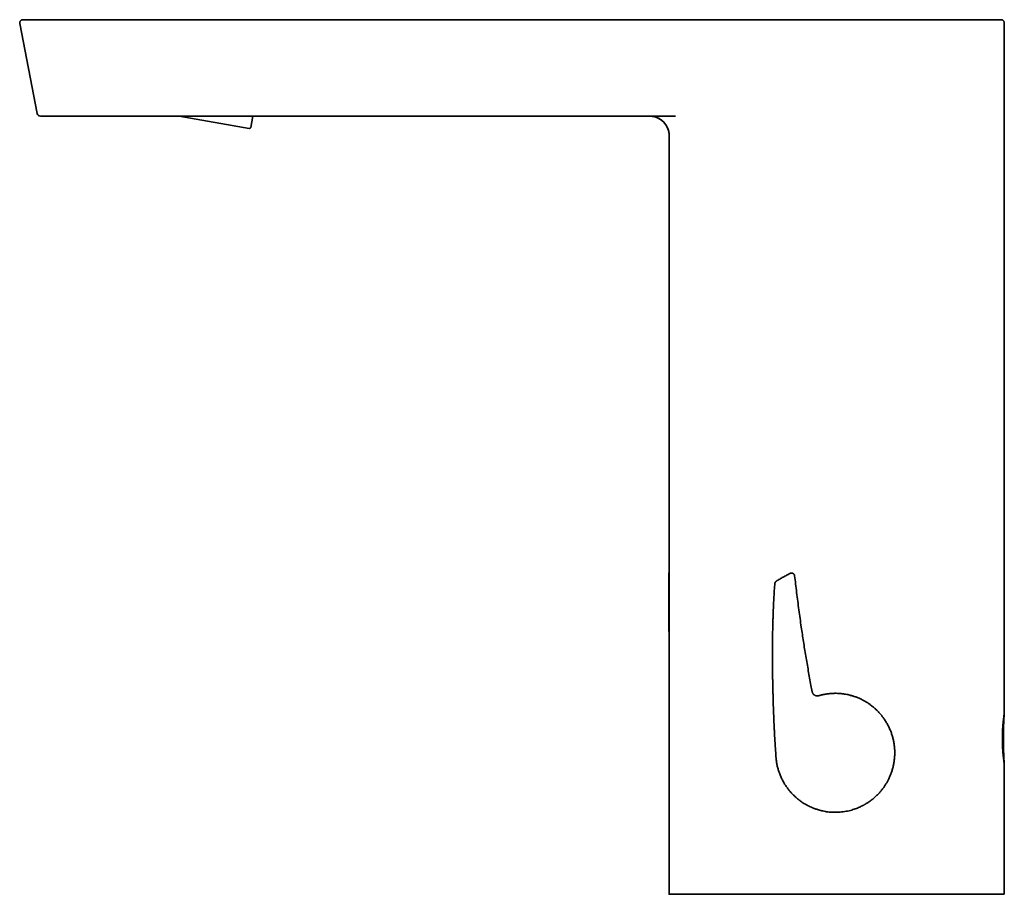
# Model space of a CAD drawing. Header units: millimetres. Extents: x 8 to 575, y 12 to 422.
# Tile 1 of 6: x 29 to 182, y 286 to 422. Entities that reach past the tile are written whole.
import ezdxf

# ---------------------------------------------------------------- set-up
doc = ezdxf.new("R2010")
doc.units = ezdxf.units.MM

msp = doc.modelspace()

# ---------------------------------------------------------------- linework, layer by layer
at = {"color": 7, "linetype": 'Continuous', "lineweight": 35}
for p, q in [((29.82, 421.69), (29.8, 421.69)), ((38.94, 421.69), (158.3, 421.69)), ((158.3, 421.69), (158.3, 421.69)), ((158.3, 421.69), (158.3, 421.69)), ((171.38, 421.69), (171.36, 421.69)), ((182.02, 421.69), (182, 421.69)), ((29.33, 421.09), (32.05, 407.09)), ((182.5, 313.89), (182.5, 421.19)), ((41.67, 406.69), (131.34, 406.69)), ((65.03, 404.77), (54.14, 406.69)), ((65.26, 404.93), (65.57, 406.69)), ((130.35, 403.69), (130.35, 285.69)), ((130.35, 317.36), (130.32, 335.67)), ((130.32, 335.63), (130.32, 335.67)), ((130.35, 335.65), (130.32, 335.67)), ((149.88, 335.19), (149.88, 335.19)), ((146.96, 307.4), (146.96, 307.38)), ((146.96, 307.4), (146.96, 307.4)), ((146.96, 307.39), (146.96, 307.39)), ((182.5, 285.69), (182.5, 305.89)), ((141.85, 285.69), (156.43, 285.69))]:
    msp.add_line(p, q, dxfattribs=at)
for centre, radius, start, end in [((32.54, 407.19), 0.5, 191, 270), ((127.35, 403.69), 3, 0, 89.6383), ((65.07, 404.96), 0.2, 260, 350)]:
    msp.add_arc(centre, radius, start, end, dxfattribs=at)
for points, knots in [([(29.8, 421.69), (29.8, 421.69), (29.79, 421.69), (29.78, 421.69), (29.77, 421.69), (29.76, 421.68), (29.75, 421.68), (29.74, 421.68), (29.72, 421.68), (29.72, 421.68), (29.71, 421.67), (29.7, 421.67), (29.69, 421.67), (29.67, 421.67), (29.66, 421.66), (29.64, 421.66), (29.62, 421.65), (29.6, 421.64), (29.57, 421.62), (29.53, 421.6), (29.5, 421.57), (29.46, 421.53), (29.43, 421.5), (29.41, 421.47), (29.39, 421.45), (29.38, 421.42), (29.36, 421.38), (29.35, 421.34), (29.33, 421.31), (29.33, 421.27), (29.32, 421.23), (29.32, 421.18), (29.32, 421.14), (29.33, 421.11), (29.33, 421.09)], [0, 0, 0, 0, 0.069259, 0.131993, 0.188216, 0.237958, 0.281261, 0.3182, 0.341803, 0.361983, 0.378883, 0.392753, 0.404044, 0.413592, 0.422977, 0.43619, 0.454296, 0.477446, 0.505797, 0.536625, 0.577492, 0.617885, 0.657587, 0.681, 0.705018, 0.73229, 0.762853, 0.796521, 0.82677, 0.858812, 0.892425, 0.927353, 0.963312, 1, 1, 1, 1]), ([(29.82, 421.69), (29.82, 421.69), (29.82, 421.69), (29.82, 421.69), (29.82, 421.69), (29.82, 421.69), (29.82, 421.69), (29.82, 421.69), (29.82, 421.69), (29.83, 421.69), (29.83, 421.69), (29.83, 421.69), (29.83, 421.69), (29.83, 421.69), (29.83, 421.69), (29.83, 421.69), (29.84, 421.69), (29.84, 421.69), (29.85, 421.69), (29.86, 421.69), (29.87, 421.69), (29.88, 421.69), (29.9, 421.69), (29.92, 421.69), (29.94, 421.69), (29.97, 421.69), (30, 421.69), (30.03, 421.69), (30.06, 421.69), (30.09, 421.69), (30.12, 421.69), (30.15, 421.69), (30.18, 421.69), (30.22, 421.69), (30.28, 421.69), (30.36, 421.69), (30.45, 421.69), (30.54, 421.69), (30.63, 421.69), (30.74, 421.69), (30.85, 421.69), (30.96, 421.69), (31.07, 421.69), (31.18, 421.69), (31.3, 421.69), (31.42, 421.69), (31.55, 421.69), (31.68, 421.69), (31.82, 421.69), (31.96, 421.69), (32.11, 421.69), (32.27, 421.69), (32.44, 421.69), (32.61, 421.69), (32.79, 421.69), (32.98, 421.69), (33.17, 421.69), (33.36, 421.69), (33.55, 421.69), (33.73, 421.69), (33.92, 421.69), (34.1, 421.69), (34.29, 421.69), (34.46, 421.69), (34.59, 421.69), (34.7, 421.69), (34.82, 421.69), (34.93, 421.69), (35.04, 421.69), (35.16, 421.69), (35.3, 421.69), (35.46, 421.69), (35.64, 421.69), (35.83, 421.69), (36.02, 421.69), (36.21, 421.69), (36.38, 421.69), (36.52, 421.69), (36.65, 421.69), (36.78, 421.69), (36.91, 421.69), (37.05, 421.69), (37.17, 421.69), (37.31, 421.69), (37.46, 421.69), (37.63, 421.69), (37.76, 421.69), (37.85, 421.69), (37.89, 421.69), (37.93, 421.69), (37.97, 421.69), (38.01, 421.69), (38.05, 421.69), (38.11, 421.69), (38.2, 421.69), (38.3, 421.69), (38.42, 421.69), (38.54, 421.69), (38.67, 421.69), (38.8, 421.69), (38.89, 421.69), (38.94, 421.69)], [0, 0, 0, 0, 0.0103975, 0.0202658, 0.0296051, 0.0384153, 0.0466967, 0.0515348, 0.0561724, 0.0573538, 0.0585215, 0.0596755, 0.0608156, 0.0619421, 0.0632793, 0.0714866, 0.0795187, 0.0901064, 0.100375, 0.1103255, 0.119959, 0.1300031, 0.1406664, 0.1532028, 0.1654601, 0.1774429, 0.1892755, 0.2016756, 0.2097702, 0.2178473, 0.2259087, 0.233956, 0.241991, 0.2500153, 0.266073, 0.2820018, 0.2978163, 0.3135313, 0.3291618, 0.3447231, 0.3602308, 0.3757006, 0.3895425, 0.403378, 0.4172186, 0.4310757, 0.4449608, 0.458636, 0.4723597, 0.4861424, 0.4999944, 0.5155446, 0.5310347, 0.5464796, 0.5618944, 0.5772942, 0.5926942, 0.6081097, 0.6235557, 0.6374338, 0.6513592, 0.6653425, 0.6793944, 0.6935251, 0.7014941, 0.7094929, 0.7175233, 0.7255869, 0.7336856, 0.7418209, 0.7499946, 0.7629812, 0.7760067, 0.7890778, 0.8022013, 0.8151868, 0.8276845, 0.8362872, 0.8450412, 0.8539479, 0.8630086, 0.8722245, 0.880653, 0.8889076, 0.9000461, 0.9115851, 0.9235259, 0.9262069, 0.9289074, 0.9316274, 0.934367, 0.9371261, 0.9392562, 0.9441904, 0.9493592, 0.9567251, 0.9645206, 0.9727458, 0.9814007, 0.9904854, 1, 1, 1, 1]), ([(165.02, 421.69), (165, 421.69), (164.95, 421.69), (164.85, 421.69), (164.74, 421.69), (164.61, 421.69), (164.47, 421.69), (164.32, 421.69), (164.15, 421.69), (163.97, 421.69), (163.8, 421.69), (163.62, 421.69), (163.43, 421.69), (163.25, 421.69), (163.05, 421.69), (162.85, 421.69), (162.65, 421.69), (162.43, 421.69), (162.21, 421.69), (161.98, 421.69), (161.75, 421.69), (161.51, 421.69), (161.26, 421.69), (161, 421.69), (160.74, 421.69), (160.47, 421.69), (160.2, 421.69), (159.94, 421.69), (159.68, 421.69), (159.41, 421.69), (159.14, 421.69), (158.87, 421.69), (158.58, 421.69), (158.39, 421.69), (158.3, 421.69)], [0, 0, 0, 0, 0.007561, 0.024741, 0.042798, 0.061734, 0.081547, 0.106026, 0.131724, 0.158642, 0.18678, 0.212934, 0.24006, 0.268158, 0.297228, 0.32727, 0.358285, 0.390271, 0.423228, 0.457157, 0.492057, 0.527929, 0.564771, 0.602583, 0.641366, 0.681119, 0.721842, 0.759235, 0.79741, 0.836366, 0.876103, 0.916621, 0.95792, 1, 1, 1, 1]), ([(165.02, 421.69), (165.01, 421.69), (164.88, 421.69), (164.62, 421.69), (164.24, 421.69), (163.87, 421.69), (163.5, 421.69), (163.12, 421.69), (162.75, 421.69), (162.37, 421.69), (161.99, 421.69), (161.61, 421.69), (161.23, 421.69), (160.85, 421.69), (160.47, 421.69), (160.07, 421.69), (159.64, 421.69), (159.2, 421.69), (158.75, 421.69), (158.45, 421.69), (158.3, 421.69)], [0, 0, 0, 0, 0.000904, 0.062062, 0.118149, 0.174276, 0.230457, 0.286707, 0.343157, 0.399668, 0.456048, 0.512314, 0.568479, 0.624559, 0.680567, 0.73652, 0.802414, 0.868275, 0.934129, 1, 1, 1, 1]), ([(165.02, 421.69), (165.12, 421.69), (165.34, 421.69), (165.67, 421.69), (166.02, 421.69), (166.36, 421.69), (166.7, 421.69), (167.03, 421.69), (167.38, 421.69), (167.75, 421.69), (168.14, 421.69), (168.51, 421.69), (168.89, 421.69), (169.26, 421.69), (169.63, 421.69), (169.98, 421.69), (170.32, 421.69), (170.65, 421.69), (170.97, 421.69), (171.29, 421.69), (171.61, 421.69), (171.93, 421.69), (172.24, 421.69), (172.54, 421.69), (172.84, 421.69), (173.14, 421.69), (173.44, 421.69), (173.73, 421.69), (174, 421.69), (174.27, 421.69), (174.54, 421.69), (174.8, 421.69), (175.07, 421.69), (175.35, 421.69), (175.64, 421.69), (175.92, 421.69), (176.2, 421.69), (176.47, 421.69), (176.73, 421.69), (176.98, 421.69), (177.22, 421.69), (177.45, 421.69), (177.67, 421.69), (177.89, 421.69), (178.1, 421.69), (178.31, 421.69), (178.51, 421.69), (178.71, 421.69), (178.9, 421.69), (179.09, 421.69), (179.27, 421.69), (179.44, 421.69), (179.6, 421.69), (179.76, 421.69), (179.91, 421.69), (180.05, 421.69), (180.2, 421.69), (180.35, 421.69), (180.5, 421.69), (180.64, 421.69), (180.78, 421.69), (180.91, 421.69), (181.03, 421.69), (181.14, 421.69), (181.24, 421.69), (181.33, 421.69), (181.42, 421.69), (181.5, 421.69), (181.58, 421.69), (181.65, 421.69), (181.71, 421.69), (181.77, 421.69), (181.82, 421.69), (181.86, 421.69), (181.9, 421.69), (181.93, 421.69), (181.96, 421.69), (181.98, 421.69), (182, 421.69), (182, 421.69), (182, 421.69)], [0, 0, 0, 0, 0.010104, 0.022655, 0.034493, 0.046338, 0.058192, 0.07006, 0.081942, 0.09573, 0.109489, 0.123224, 0.13694, 0.150639, 0.164328, 0.17801, 0.19055, 0.20309, 0.215636, 0.228189, 0.240746, 0.253292, 0.265831, 0.278366, 0.290902, 0.303441, 0.315987, 0.328543, 0.340393, 0.352258, 0.36414, 0.376041, 0.387965, 0.401738, 0.415486, 0.429213, 0.442922, 0.456619, 0.470307, 0.483991, 0.496534, 0.50908, 0.521632, 0.534194, 0.546769, 0.559338, 0.571896, 0.584445, 0.59699, 0.609532, 0.622076, 0.634625, 0.646465, 0.658315, 0.670177, 0.682056, 0.693953, 0.707685, 0.721401, 0.735105, 0.7488, 0.762492, 0.776184, 0.78988, 0.802443, 0.815016, 0.827604, 0.840208, 0.852852, 0.865504, 0.878128, 0.890727, 0.903306, 0.915867, 0.928414, 0.94095, 0.955714, 0.970474, 0.985234, 1, 1, 1, 1]), ([(182.5, 421.19), (182.5, 421.21), (182.5, 421.24), (182.49, 421.29), (182.47, 421.34), (182.46, 421.38), (182.44, 421.42), (182.42, 421.45), (182.4, 421.48), (182.38, 421.52), (182.34, 421.55), (182.31, 421.58), (182.27, 421.6), (182.25, 421.62), (182.22, 421.63), (182.2, 421.65), (182.17, 421.66), (182.16, 421.66), (182.14, 421.67), (182.13, 421.67), (182.12, 421.67), (182.11, 421.67), (182.1, 421.68), (182.09, 421.68), (182.08, 421.68), (182.07, 421.68), (182.06, 421.68), (182.04, 421.69), (182.03, 421.69), (182.02, 421.69), (182.02, 421.69)], [0, 0, 0, 0, 0.055146, 0.108192, 0.158518, 0.205589, 0.248962, 0.288298, 0.323344, 0.353929, 0.411181, 0.47031, 0.500464, 0.530924, 0.561628, 0.590057, 0.616603, 0.637685, 0.6505, 0.660226, 0.670856, 0.683316, 0.698518, 0.716967, 0.747081, 0.783826, 0.827398, 0.877909, 0.935429, 1, 1, 1, 1]), ([(32.51, 406.69), (32.51, 406.69), (32.52, 406.69), (32.52, 406.69), (32.52, 406.69)], [0, 0, 0, 0, 0.244418, 1, 1, 1, 1]), ([(32.54, 406.69), (32.54, 406.69), (32.54, 406.69), (32.54, 406.69), (32.54, 406.69), (32.54, 406.69), (32.55, 406.69), (32.55, 406.69), (32.55, 406.69), (32.55, 406.69), (32.55, 406.69), (32.55, 406.69), (32.55, 406.69), (32.55, 406.69), (32.56, 406.69), (32.56, 406.69), (32.57, 406.69), (32.57, 406.69), (32.58, 406.69), (32.59, 406.69), (32.6, 406.69), (32.61, 406.69), (32.63, 406.69), (32.65, 406.69), (32.69, 406.69), (32.73, 406.69), (32.77, 406.69), (32.82, 406.69), (32.87, 406.69), (32.92, 406.69), (32.96, 406.69), (32.98, 406.69), (33.01, 406.69), (33.04, 406.69), (33.06, 406.69), (33.09, 406.69), (33.14, 406.69), (33.21, 406.69), (33.3, 406.69), (33.39, 406.69), (33.48, 406.69), (33.58, 406.69), (33.69, 406.69), (33.81, 406.69), (33.93, 406.69), (34.07, 406.69), (34.21, 406.69), (34.35, 406.69), (34.51, 406.69), (34.66, 406.69), (34.82, 406.69), (34.99, 406.69), (35.16, 406.69), (35.34, 406.69), (35.52, 406.69), (35.71, 406.69), (35.9, 406.69), (36.1, 406.69), (36.3, 406.69), (36.5, 406.69), (36.71, 406.69), (36.92, 406.69), (37.13, 406.69), (37.34, 406.69), (37.56, 406.69), (37.78, 406.69), (37.96, 406.69), (38.08, 406.69), (38.15, 406.69), (38.22, 406.69), (38.3, 406.69), (38.37, 406.69), (38.45, 406.69), (38.52, 406.69), (38.63, 406.69), (38.77, 406.69), (38.93, 406.69), (39.08, 406.69), (39.22, 406.69), (39.33, 406.69), (39.45, 406.69), (39.57, 406.69), (39.7, 406.69), (39.81, 406.69), (39.92, 406.69), (40.05, 406.69), (40.2, 406.69), (40.37, 406.69), (40.49, 406.69), (40.58, 406.69), (40.62, 406.69), (40.66, 406.69), (40.7, 406.69), (40.74, 406.69), (40.79, 406.69), (40.85, 406.69), (40.94, 406.69), (41.06, 406.69), (41.2, 406.69), (41.35, 406.69), (41.51, 406.69), (41.61, 406.69), (41.67, 406.69)], [0, 0, 0, 0, 0.010096, 0.019761, 0.028995, 0.037797, 0.046168, 0.05111, 0.055889, 0.057357, 0.058809, 0.060245, 0.061664, 0.063256, 0.071392, 0.079365, 0.088408, 0.097234, 0.105844, 0.114237, 0.122415, 0.131534, 0.141002, 0.157606, 0.173831, 0.189686, 0.205182, 0.220328, 0.235136, 0.249619, 0.255277, 0.260928, 0.266571, 0.272208, 0.27784, 0.283466, 0.289088, 0.304533, 0.319965, 0.333746, 0.347539, 0.361355, 0.375205, 0.390973, 0.406661, 0.422284, 0.437859, 0.453401, 0.468926, 0.484451, 0.499991, 0.51549, 0.530989, 0.546504, 0.56205, 0.577644, 0.5933, 0.609034, 0.62486, 0.640572, 0.656255, 0.671924, 0.687593, 0.703277, 0.718989, 0.734744, 0.750557, 0.755579, 0.76064, 0.76574, 0.77088, 0.77606, 0.781281, 0.786543, 0.791847, 0.803097, 0.814534, 0.826164, 0.834061, 0.842046, 0.850121, 0.858286, 0.866542, 0.874891, 0.882043, 0.889285, 0.900403, 0.911885, 0.923734, 0.92639, 0.929064, 0.931755, 0.934464, 0.937191, 0.939371, 0.944432, 0.949698, 0.958681, 0.968203, 0.978263, 0.988862, 1, 1, 1, 1]), ([(127.37, 406.69), (127.37, 406.69), (127.37, 406.69), (127.38, 406.69), (127.39, 406.69), (127.39, 406.69), (127.4, 406.69), (127.41, 406.69), (127.42, 406.69), (127.42, 406.69), (127.43, 406.69), (127.44, 406.69), (127.45, 406.69), (127.46, 406.69), (127.47, 406.69), (127.48, 406.69), (127.49, 406.68), (127.5, 406.68), (127.52, 406.68), (127.53, 406.68), (127.55, 406.68), (127.58, 406.68), (127.61, 406.68), (127.65, 406.67), (127.69, 406.67), (127.73, 406.66), (127.81, 406.65), (127.9, 406.64), (128.03, 406.61), (128.15, 406.58), (128.28, 406.54), (128.41, 406.5), (128.53, 406.45), (128.66, 406.39), (128.79, 406.32), (128.91, 406.25), (129.04, 406.18), (129.15, 406.09), (129.27, 406), (129.38, 405.91), (129.48, 405.81), (129.58, 405.71), (129.67, 405.6), (129.76, 405.49), (129.84, 405.37), (129.91, 405.26), (129.98, 405.14), (130.04, 405.03), (130.09, 404.92), (130.14, 404.8), (130.18, 404.69), (130.22, 404.58), (130.26, 404.46), (130.28, 404.34), (130.31, 404.22), (130.33, 404.12), (130.34, 404.05), (130.34, 404), (130.34, 403.96), (130.35, 403.93), (130.35, 403.9), (130.35, 403.87), (130.35, 403.85), (130.35, 403.84), (130.35, 403.83), (130.35, 403.81), (130.35, 403.8), (130.35, 403.79), (130.35, 403.78), (130.35, 403.77), (130.35, 403.76), (130.35, 403.75), (130.35, 403.74), (130.35, 403.74), (130.35, 403.73), (130.35, 403.72), (130.35, 403.71), (130.35, 403.71), (130.35, 403.71), (130.35, 403.7)], [0, 0, 0, 0, 0.015955, 0.030835, 0.044642, 0.057377, 0.069044, 0.079649, 0.089196, 0.096687, 0.103382, 0.10929, 0.114424, 0.118806, 0.122469, 0.125469, 0.127909, 0.129978, 0.132056, 0.13472, 0.138035, 0.142527, 0.147849, 0.154012, 0.161024, 0.168899, 0.177407, 0.197885, 0.218895, 0.240655, 0.262949, 0.28577, 0.309106, 0.332945, 0.357084, 0.381318, 0.405619, 0.429959, 0.454309, 0.478641, 0.502927, 0.527138, 0.551247, 0.575202, 0.598709, 0.62168, 0.644097, 0.665947, 0.687219, 0.707907, 0.728004, 0.7477, 0.767855, 0.78854, 0.809717, 0.831345, 0.839557, 0.84723, 0.854, 0.85988, 0.865421, 0.86987, 0.872608, 0.874713, 0.876965, 0.87954, 0.882662, 0.886463, 0.891021, 0.896384, 0.902585, 0.909652, 0.918817, 0.929174, 0.940754, 0.95359, 0.967718, 0.983174, 1, 1, 1, 1]), ([(130.35, 334.87), (130.35, 334.89), (130.35, 334.93), (130.35, 335), (130.34, 335.08), (130.34, 335.16), (130.34, 335.24), (130.33, 335.31), (130.33, 335.36), (130.33, 335.41), (130.33, 335.46), (130.32, 335.49), (130.32, 335.53), (130.32, 335.56), (130.32, 335.58), (130.32, 335.6), (130.32, 335.62), (130.32, 335.62), (130.32, 335.63)], [0, 0, 0, 0, 0.037983, 0.095693, 0.166173, 0.236714, 0.307277, 0.377819, 0.448299, 0.508153, 0.56802, 0.627874, 0.689649, 0.751437, 0.813212, 0.87547, 0.937742, 1, 1, 1, 1]), ([(149.15, 335.58), (148.97, 335.49), (148.62, 335.29), (148.09, 335), (147.56, 334.7), (147.22, 334.49), (147.04, 334.39)], [0, 0, 0, 0, 0.2454167, 0.497007, 0.748541, 1, 1, 1, 1]), ([(149.88, 335.2), (149.88, 335.22), (149.87, 335.26), (149.85, 335.31), (149.84, 335.35), (149.82, 335.39), (149.79, 335.43), (149.76, 335.46), (149.73, 335.5), (149.7, 335.53), (149.66, 335.55), (149.63, 335.58), (149.59, 335.6), (149.55, 335.61), (149.5, 335.62), (149.46, 335.63), (149.4, 335.64), (149.34, 335.64), (149.29, 335.63), (149.24, 335.62), (149.19, 335.6), (149.16, 335.59), (149.15, 335.58)], [0, 0, 0, 0, 0.061081, 0.124732, 0.168429, 0.21297, 0.258202, 0.303955, 0.350047, 0.396289, 0.442486, 0.488446, 0.533981, 0.578913, 0.623081, 0.666336, 0.729214, 0.789416, 0.8467, 0.900921, 0.952018, 1, 1, 1, 1]), ([(146.8, 334), (146.79, 333.91), (146.77, 333.7), (146.75, 333.37), (146.72, 332.99), (146.69, 332.6), (146.67, 332.21), (146.65, 331.79), (146.62, 331.34), (146.6, 330.87), (146.58, 330.39), (146.56, 329.89), (146.54, 329.35), (146.52, 328.78), (146.5, 328.21), (146.49, 327.64), (146.47, 327.08), (146.46, 326.55), (146.46, 326.05), (146.45, 325.58), (146.44, 325.12), (146.44, 324.67), (146.44, 324.22), (146.43, 323.78), (146.43, 323.35), (146.43, 322.95), (146.43, 322.56), (146.43, 322.19), (146.44, 321.82), (146.44, 321.45), (146.44, 321.12), (146.44, 320.8), (146.45, 320.51), (146.45, 320.22), (146.45, 319.94), (146.46, 319.67), (146.46, 319.41), (146.46, 319.15), (146.47, 318.9), (146.47, 318.66), (146.48, 318.41), (146.48, 318.18), (146.49, 317.95), (146.49, 317.72), (146.5, 317.51), (146.5, 317.3), (146.51, 317.09), (146.51, 316.9), (146.52, 316.71), (146.52, 316.52), (146.53, 316.35), (146.53, 316.18), (146.53, 316.01), (146.54, 315.86), (146.54, 315.72), (146.55, 315.58), (146.55, 315.45), (146.56, 315.32), (146.56, 315.19), (146.57, 314.93), (146.58, 314.54), (146.6, 314.01), (146.62, 313.48), (146.64, 312.95), (146.67, 312.41), (146.69, 311.86), (146.72, 311.31), (146.75, 310.78), (146.77, 310.26), (146.8, 309.76), (146.83, 309.25), (146.86, 308.87), (146.87, 308.62), (146.88, 308.49), (146.89, 308.37), (146.9, 308.25), (146.9, 308.14), (146.91, 308.04), (146.92, 307.93), (146.93, 307.84), (146.93, 307.74), (146.94, 307.67), (146.94, 307.6), (146.95, 307.54), (146.95, 307.48), (146.95, 307.43), (146.96, 307.41)], [0, 0, 0, 0, 0.009627, 0.023738, 0.038085, 0.052638, 0.06737, 0.082255, 0.099959, 0.117799, 0.135739, 0.153741, 0.175207, 0.196661, 0.218052, 0.239334, 0.260462, 0.281397, 0.299159, 0.316729, 0.334088, 0.351215, 0.368094, 0.384708, 0.401041, 0.415756, 0.430213, 0.444404, 0.458321, 0.471955, 0.485299, 0.496478, 0.507436, 0.51817, 0.528677, 0.538955, 0.548822, 0.558463, 0.567875, 0.577056, 0.586186, 0.595072, 0.603713, 0.612109, 0.620257, 0.628157, 0.635808, 0.64321, 0.650361, 0.657262, 0.663912, 0.670311, 0.676459, 0.682355, 0.687539, 0.692519, 0.697452, 0.702402, 0.707369, 0.712354, 0.731822, 0.751532, 0.771471, 0.791624, 0.811975, 0.832509, 0.853209, 0.87411, 0.892744, 0.911587, 0.930622, 0.949828, 0.954681, 0.959458, 0.964038, 0.96842, 0.972606, 0.976598, 0.980396, 0.984095, 0.987592, 0.990889, 0.992884, 0.995168, 0.997743, 1, 1, 1, 1]), ([(147.04, 334.39), (147.03, 334.38), (146.99, 334.36), (146.95, 334.32), (146.91, 334.27), (146.87, 334.22), (146.84, 334.17), (146.82, 334.12), (146.81, 334.06), (146.8, 334.02), (146.8, 334)], [0, 0, 0, 0, 0.115871, 0.241205, 0.368371, 0.496481, 0.624605, 0.751814, 0.877217, 1, 1, 1, 1]), ([(152.61, 317.19), (152.55, 317.51), (152.41, 318.22), (152.21, 319.31), (152.01, 320.45), (151.81, 321.59), (151.62, 322.73), (151.43, 323.86), (151.25, 324.98), (151.08, 326.11), (150.9, 327.31), (150.72, 328.58), (150.54, 329.92), (150.36, 331.26), (150.19, 332.61), (150.03, 333.92), (149.93, 334.78), (149.88, 335.19)], [0, 0, 0, 0, 0.055032, 0.118634, 0.182238, 0.245846, 0.309459, 0.371941, 0.434429, 0.496923, 0.559424, 0.63384, 0.708265, 0.782701, 0.857148, 0.931605, 1, 1, 1, 1]), ([(153.62, 316.57), (153.6, 316.57), (153.56, 316.55), (153.49, 316.54), (153.43, 316.54), (153.37, 316.54), (153.31, 316.54), (153.26, 316.55), (153.21, 316.56), (153.17, 316.57), (153.13, 316.59), (153.1, 316.6), (153.07, 316.61), (153.04, 316.63), (153.01, 316.64), (152.97, 316.66), (152.93, 316.69), (152.89, 316.72), (152.85, 316.76), (152.8, 316.8), (152.76, 316.85), (152.72, 316.91), (152.69, 316.97), (152.66, 317.04), (152.63, 317.11), (152.62, 317.16), (152.61, 317.19)], [0, 0, 0, 0, 0.051053, 0.10054, 0.14808, 0.193325, 0.23597, 0.275753, 0.312462, 0.345926, 0.376014, 0.402632, 0.425855, 0.450424, 0.478686, 0.510624, 0.546194, 0.585318, 0.627874, 0.673689, 0.722532, 0.774114, 0.828082, 0.884028, 0.941498, 1, 1, 1, 1]), ([(153.48, 316.53), (153.55, 316.55), (153.7, 316.59), (153.94, 316.66), (154.2, 316.72), (154.49, 316.78), (154.78, 316.83), (155.08, 316.87), (155.36, 316.9), (155.67, 316.92), (155.99, 316.94), (156.35, 316.94), (156.72, 316.93), (157.11, 316.9), (157.47, 316.85), (157.81, 316.8), (158.14, 316.74), (158.44, 316.66), (158.66, 316.6), (158.8, 316.57), (158.85, 316.55), (158.9, 316.54), (158.95, 316.52), (159, 316.5), (159.05, 316.49), (159.1, 316.47), (159.3, 316.41), (159.65, 316.28), (160.14, 316.07), (160.6, 315.83), (161.04, 315.58), (161.46, 315.31), (161.86, 315.01), (162.26, 314.69), (162.64, 314.34), (162.92, 314.06), (163.1, 313.85), (163.21, 313.73), (163.32, 313.6), (163.42, 313.48), (163.52, 313.35), (163.61, 313.23), (163.79, 312.98), (164.04, 312.61), (164.34, 312.1), (164.6, 311.58), (164.83, 311.05), (165.02, 310.5), (165.18, 309.95), (165.3, 309.39), (165.39, 308.83), (165.44, 308.27), (165.46, 307.71), (165.44, 307.15), (165.39, 306.59), (165.31, 306.03), (165.19, 305.47), (165.04, 304.93), (164.86, 304.41), (164.65, 303.91), (164.46, 303.52), (164.31, 303.23), (164.2, 303.04), (164.09, 302.86), (163.98, 302.67), (163.86, 302.49), (163.67, 302.23), (163.41, 301.89), (163.06, 301.47), (162.68, 301.07), (162.26, 300.69), (161.84, 300.34), (161.42, 300.05), (161.12, 299.85), (160.91, 299.73), (160.8, 299.66), (160.69, 299.6), (160.58, 299.54), (160.47, 299.48), (160.32, 299.4), (160.1, 299.3), (159.8, 299.17), (159.48, 299.03), (159.13, 298.91), (158.75, 298.79), (158.34, 298.68), (157.9, 298.59), (157.43, 298.52), (156.94, 298.46), (156.44, 298.44), (155.95, 298.44), (155.5, 298.46), (155.07, 298.5), (154.67, 298.56), (154.29, 298.64), (153.94, 298.72), (153.62, 298.8), (153.32, 298.9), (153.06, 298.99), (152.78, 299.09), (152.48, 299.22), (152.14, 299.37), (151.81, 299.55), (151.48, 299.73), (151.17, 299.92), (150.91, 300.1), (150.69, 300.26), (150.52, 300.39), (150.35, 300.53), (150.18, 300.67), (150.02, 300.81), (149.86, 300.95), (149.65, 301.16), (149.39, 301.42), (149.1, 301.75), (148.8, 302.14), (148.48, 302.58), (148.17, 303.08), (147.9, 303.6), (147.66, 304.13), (147.46, 304.66), (147.29, 305.2), (147.15, 305.75), (147.05, 306.3), (146.98, 306.85), (146.97, 307.21), (146.96, 307.39)], [0, 0, 0, 0, 0.004732, 0.010038, 0.015918, 0.022373, 0.029402, 0.035328, 0.041608, 0.048242, 0.055232, 0.062575, 0.071458, 0.079862, 0.087787, 0.095232, 0.102198, 0.109307, 0.115835, 0.117049, 0.118241, 0.119411, 0.120558, 0.121683, 0.122785, 0.123865, 0.124922, 0.136689, 0.148211, 0.159486, 0.170516, 0.181299, 0.191837, 0.203347, 0.214549, 0.225443, 0.229042, 0.232606, 0.236135, 0.23963, 0.243089, 0.246513, 0.249903, 0.262785, 0.275582, 0.288294, 0.300922, 0.313465, 0.325924, 0.338298, 0.350587, 0.362791, 0.374911, 0.387038, 0.399248, 0.411541, 0.423918, 0.436378, 0.448082, 0.459859, 0.471709, 0.476385, 0.481072, 0.48577, 0.490479, 0.4952, 0.499931, 0.511361, 0.523113, 0.535187, 0.547582, 0.560299, 0.570494, 0.580888, 0.583643, 0.586412, 0.589194, 0.59199, 0.594799, 0.596785, 0.603301, 0.610403, 0.618092, 0.626146, 0.634756, 0.643922, 0.653645, 0.663925, 0.674761, 0.686154, 0.696467, 0.706373, 0.715745, 0.724585, 0.732892, 0.740666, 0.747908, 0.754617, 0.760793, 0.766436, 0.77383, 0.782206, 0.790428, 0.798497, 0.806411, 0.814171, 0.819057, 0.82388, 0.82864, 0.833337, 0.837971, 0.842541, 0.847363, 0.857028, 0.86663, 0.876169, 0.889075, 0.901865, 0.914539, 0.927096, 0.939537, 0.951862, 0.964071, 0.976163, 0.98814, 1, 1, 1, 1]), ([(153.62, 316.57), (153.62, 316.57), (153.62, 316.57), (153.61, 316.57), (153.59, 316.56), (153.57, 316.55), (153.53, 316.54), (153.5, 316.54), (153.49, 316.53)], [0, 0, 0, 0, 0.116376, 0.300343, 0.484345, 0.668403, 0.852539, 1, 1, 1, 1]), ([(182.5, 305.89), (182.5, 305.89), (182.5, 305.89), (182.49, 305.92), (182.49, 305.96), (182.48, 306.02), (182.47, 306.1), (182.45, 306.19), (182.44, 306.3), (182.42, 306.42), (182.41, 306.56), (182.39, 306.71), (182.37, 306.88), (182.35, 307.06), (182.33, 307.25), (182.31, 307.45), (182.29, 307.66), (182.27, 307.88), (182.26, 308.11), (182.24, 308.35), (182.23, 308.6), (182.22, 308.85), (182.21, 309.11), (182.2, 309.36), (182.2, 309.62), (182.2, 309.89), (182.2, 310.15), (182.2, 310.41), (182.21, 310.67), (182.22, 310.92), (182.23, 311.17), (182.24, 311.42), (182.26, 311.66), (182.27, 311.89), (182.29, 312.11), (182.31, 312.33), (182.33, 312.53), (182.35, 312.72), (182.37, 312.9), (182.39, 313.06), (182.41, 313.22), (182.42, 313.35), (182.44, 313.48), (182.45, 313.59), (182.47, 313.68), (182.48, 313.75), (182.49, 313.81), (182.49, 313.86), (182.5, 313.88), (182.5, 313.89), (182.5, 313.89)], [0, 0, 0, 0, 0.020948, 0.041737, 0.062452, 0.083177, 0.103999, 0.125002, 0.145912, 0.166681, 0.187392, 0.208127, 0.228969, 0.25, 0.270945, 0.291732, 0.312444, 0.333167, 0.35399, 0.374998, 0.395992, 0.4168, 0.437513, 0.458222, 0.479021, 0.5, 0.521, 0.541812, 0.562525, 0.583234, 0.60403, 0.625002, 0.64602, 0.666849, 0.687575, 0.708285, 0.729066, 0.75, 0.771034, 0.791876, 0.812611, 0.833321, 0.854089, 0.874998, 0.896003, 0.916824, 0.937547, 0.95826, 0.979049, 1, 1, 1, 1]), ([(182.5, 305.89), (182.49, 305.95), (182.48, 306.08), (182.47, 306.29), (182.46, 306.5), (182.44, 306.71), (182.43, 306.91), (182.42, 307.1), (182.41, 307.28), (182.41, 307.46), (182.4, 307.64), (182.39, 307.81), (182.38, 307.97), (182.38, 308.13), (182.37, 308.27), (182.37, 308.41), (182.37, 308.53), (182.36, 308.63), (182.36, 308.74), (182.36, 308.83), (182.36, 308.92), (182.36, 309), (182.35, 309.08), (182.35, 309.15), (182.35, 309.24), (182.35, 309.33), (182.35, 309.44), (182.35, 309.54), (182.35, 309.62), (182.35, 309.67), (182.35, 309.69), (182.35, 309.72), (182.35, 309.75), (182.35, 309.77), (182.35, 309.78), (182.35, 309.79), (182.35, 309.8), (182.35, 309.81), (182.35, 309.82), (182.35, 309.84), (182.35, 309.86), (182.35, 309.9), (182.35, 309.93), (182.35, 309.98), (182.35, 310.03), (182.35, 310.09), (182.35, 310.15), (182.35, 310.22), (182.35, 310.3), (182.35, 310.38), (182.35, 310.47), (182.35, 310.57), (182.35, 310.68), (182.36, 310.79), (182.36, 310.92), (182.36, 311.05), (182.36, 311.19), (182.37, 311.33), (182.37, 311.48), (182.38, 311.63), (182.38, 311.79), (182.39, 311.95), (182.4, 312.12), (182.4, 312.3), (182.41, 312.49), (182.42, 312.68), (182.43, 312.87), (182.44, 313.07), (182.46, 313.28), (182.47, 313.49), (182.48, 313.7), (182.49, 313.83), (182.5, 313.89)], [0, 0, 0, 0, 0.022156, 0.049791, 0.076524, 0.102356, 0.127289, 0.151322, 0.174457, 0.196693, 0.219026, 0.240374, 0.260738, 0.280119, 0.298516, 0.315931, 0.330047, 0.343443, 0.356122, 0.368083, 0.379325, 0.389668, 0.399319, 0.408278, 0.416596, 0.430735, 0.444098, 0.456684, 0.468495, 0.472102, 0.475631, 0.47908, 0.482378, 0.485044, 0.486963, 0.488188, 0.488742, 0.48935, 0.490911, 0.493286, 0.496475, 0.500478, 0.505295, 0.510927, 0.517372, 0.524632, 0.532706, 0.541594, 0.551116, 0.561424, 0.572517, 0.584396, 0.598106, 0.612733, 0.628276, 0.644736, 0.662113, 0.680407, 0.698497, 0.717403, 0.737125, 0.757664, 0.77902, 0.801195, 0.824187, 0.847999, 0.87263, 0.898081, 0.923876, 0.950464, 0.977844, 1, 1, 1, 1]), ([(146.96, 307.41), (146.96, 307.41), (146.96, 307.41), (146.96, 307.41), (146.96, 307.41)], [0, 0, 0, 0, 0.2106334, 1, 1, 1, 1]), ([(146.96, 307.39), (146.96, 307.38), (146.96, 307.38), (146.96, 307.38), (146.96, 307.38)], [0, 0, 0, 0, 0.999975, 1, 1, 1, 1]), ([(141.85, 285.69), (141.75, 285.69), (141.55, 285.69), (141.24, 285.69), (140.94, 285.69), (140.64, 285.69), (140.33, 285.69), (140.03, 285.69), (139.73, 285.69), (139.42, 285.69), (139.12, 285.69), (138.84, 285.69), (138.57, 285.69), (138.33, 285.69), (138.08, 285.69), (137.84, 285.69), (137.61, 285.69), (137.39, 285.69), (137.19, 285.69), (136.97, 285.69), (136.74, 285.69), (136.49, 285.69), (136.24, 285.69), (135.99, 285.69), (135.75, 285.69), (135.51, 285.69), (135.27, 285.69), (135.03, 285.69), (134.8, 285.69), (134.57, 285.69), (134.34, 285.69), (134.13, 285.69), (133.91, 285.69), (133.71, 285.69), (133.51, 285.69), (133.32, 285.69), (133.13, 285.69), (132.94, 285.69), (132.76, 285.69), (132.59, 285.69), (132.41, 285.69), (132.25, 285.69), (132.09, 285.69), (131.94, 285.69), (131.8, 285.69), (131.66, 285.69), (131.54, 285.69), (131.41, 285.69), (131.3, 285.69), (131.19, 285.69), (131.09, 285.69), (130.99, 285.69), (130.9, 285.69), (130.82, 285.69), (130.75, 285.69), (130.68, 285.69), (130.63, 285.69), (130.59, 285.69), (130.55, 285.69), (130.51, 285.69), (130.48, 285.69), (130.45, 285.69), (130.42, 285.69), (130.4, 285.69), (130.38, 285.69), (130.37, 285.69), (130.36, 285.69), (130.35, 285.69), (130.35, 285.69), (130.35, 285.69), (130.35, 285.69)], [0, 0, 0, 0, 0.016281, 0.032562, 0.048846, 0.065131, 0.081415, 0.097697, 0.113992, 0.130291, 0.146588, 0.162881, 0.176238, 0.1896, 0.202964, 0.216325, 0.229681, 0.241104, 0.252529, 0.263953, 0.278341, 0.29274, 0.307144, 0.321548, 0.335947, 0.350334, 0.365232, 0.380142, 0.395058, 0.409973, 0.424883, 0.439781, 0.454169, 0.468568, 0.482972, 0.497376, 0.511775, 0.526163, 0.541055, 0.55596, 0.570871, 0.585782, 0.600686, 0.615579, 0.629994, 0.64442, 0.658851, 0.673283, 0.687709, 0.702124, 0.716922, 0.731726, 0.746531, 0.761329, 0.776526, 0.791723, 0.80315, 0.814578, 0.826005, 0.838924, 0.851846, 0.864768, 0.877688, 0.894842, 0.911997, 0.929497, 0.946999, 0.9645, 0.98225, 1, 1, 1, 1]), ([(156.43, 285.69), (156.58, 285.69), (156.89, 285.69), (157.35, 285.69), (157.81, 285.69), (158.25, 285.69), (158.67, 285.69), (159.07, 285.69), (159.47, 285.69), (159.87, 285.69), (160.27, 285.69), (160.66, 285.69), (161.06, 285.69), (161.47, 285.69), (161.89, 285.69), (162.33, 285.69), (162.76, 285.69), (163.2, 285.69), (163.63, 285.69), (164.06, 285.69), (164.49, 285.69), (164.91, 285.69), (165.31, 285.69), (165.7, 285.69), (166.08, 285.69), (166.47, 285.69), (166.85, 285.69), (167.23, 285.69), (167.61, 285.69), (168, 285.69), (168.4, 285.69), (168.81, 285.69), (169.22, 285.69), (169.61, 285.69), (169.99, 285.69), (170.35, 285.69), (170.71, 285.69), (171.07, 285.69), (171.42, 285.69), (171.77, 285.69), (172.11, 285.69), (172.46, 285.69), (172.81, 285.69), (173.17, 285.69), (173.52, 285.69), (173.86, 285.69), (174.17, 285.69), (174.46, 285.69), (174.75, 285.69), (175.03, 285.69), (175.31, 285.69), (175.58, 285.69), (175.85, 285.69), (176.13, 285.69), (176.41, 285.69), (176.69, 285.69), (176.97, 285.69), (177.24, 285.69), (177.51, 285.69), (177.77, 285.69), (178.02, 285.69), (178.27, 285.69), (178.5, 285.69), (178.73, 285.69), (178.94, 285.69), (179.16, 285.69), (179.36, 285.69), (179.57, 285.69), (179.76, 285.69), (179.95, 285.69), (180.14, 285.69), (180.33, 285.69), (180.5, 285.69), (180.68, 285.69), (180.84, 285.69), (181, 285.69), (181.14, 285.69), (181.28, 285.69), (181.41, 285.69), (181.53, 285.69), (181.64, 285.69), (181.74, 285.69), (181.83, 285.69), (181.92, 285.69), (182, 285.69), (182.07, 285.69), (182.14, 285.69), (182.2, 285.69), (182.26, 285.69), (182.31, 285.69), (182.35, 285.69), (182.39, 285.69), (182.42, 285.69), (182.45, 285.69), (182.47, 285.69), (182.49, 285.69), (182.5, 285.69), (182.5, 285.69), (182.5, 285.69)], [0, 0, 0, 0, 0.011173, 0.022346, 0.033534, 0.044722, 0.054394, 0.064068, 0.073741, 0.083413, 0.093124, 0.102835, 0.112547, 0.122257, 0.133082, 0.143907, 0.154745, 0.165583, 0.176461, 0.187339, 0.19823, 0.209121, 0.219166, 0.229212, 0.239258, 0.249302, 0.259389, 0.269477, 0.279565, 0.289652, 0.301028, 0.312408, 0.323709, 0.335014, 0.345382, 0.355752, 0.366122, 0.376491, 0.386905, 0.397321, 0.407736, 0.41815, 0.429438, 0.440725, 0.452027, 0.463329, 0.473096, 0.482865, 0.492634, 0.502401, 0.512206, 0.522011, 0.531817, 0.541622, 0.552538, 0.563455, 0.574385, 0.585314, 0.596282, 0.60725, 0.618231, 0.629211, 0.639724, 0.650239, 0.660754, 0.671267, 0.681825, 0.692385, 0.702944, 0.713502, 0.724667, 0.735834, 0.747001, 0.758166, 0.769384, 0.780603, 0.791823, 0.803041, 0.813384, 0.823728, 0.834081, 0.844435, 0.854091, 0.863749, 0.873406, 0.883063, 0.892753, 0.902444, 0.912135, 0.921825, 0.931579, 0.941334, 0.951089, 0.960843, 0.970632, 0.980422, 0.990211, 1, 1, 1, 1])]:
    msp.add_open_spline(points, degree=3, knots=knots, dxfattribs=at)

doc.saveas('drawing.dxf')
